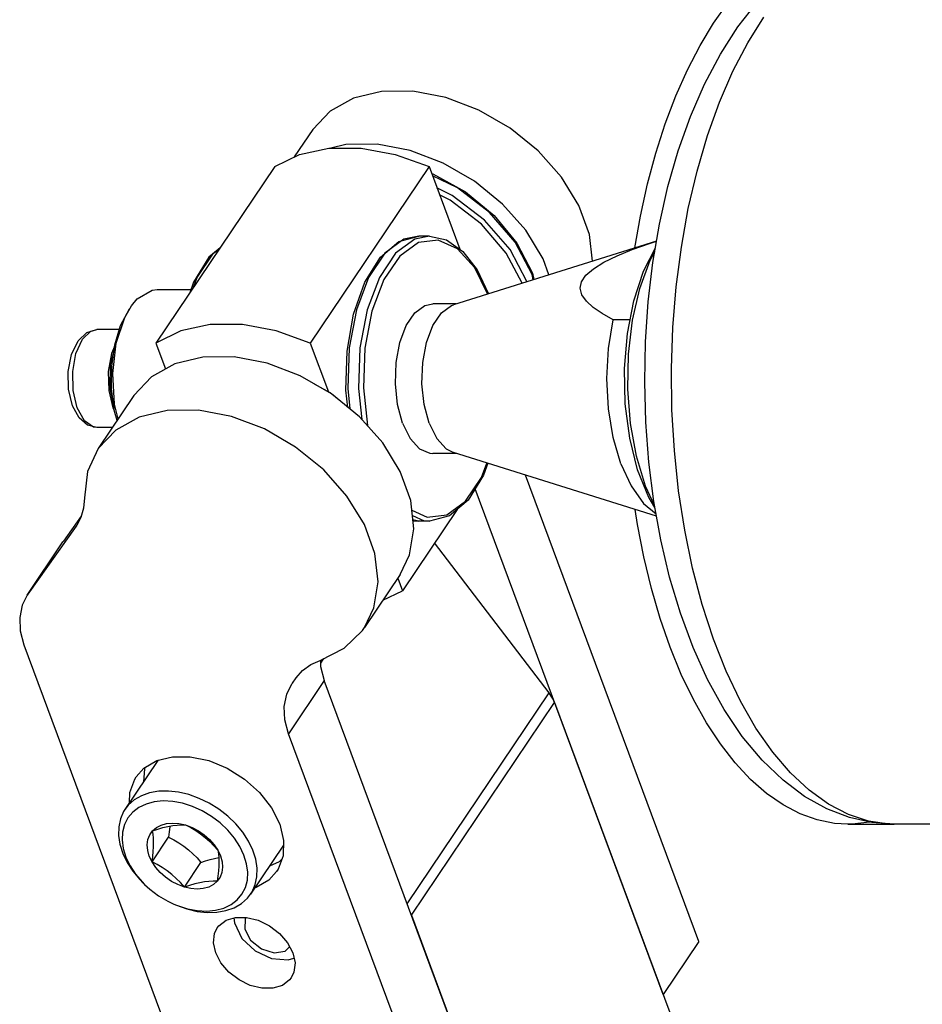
# Model space of a CAD drawing. Header units: millimetres. Extents: x 0 to 7560, y 0 to 5346.
# Tile 150 of 242: x 4068 to 4118, y 2926 to 2981. Entities that reach past the tile are written whole.
import ezdxf

# ---------------------------------------------------------------- set-up
doc = ezdxf.new("R2010")
doc.units = ezdxf.units.MM
for name, color, linetype in [('DUMMY_BOLT_M3_8_SWPW_PBL102', 7, 'Continuous'), ('DUMMY_BOLT_M5_10_PBL103', 7, 'Continuous'), ('M2002301_PBL208', 7, 'Continuous'), ('M2002401_PBL104', 7, 'Continuous'), ('M2002501_PBL99', 7, 'Continuous'), ('M2200703_PBL114', 7, 'Continuous'), ('M2200805_PBL111', 7, 'Continuous'), ('M2200805_PBL26', 7, 'Continuous'), ('M2302201_PBL101', 7, 'Continuous'), ('M2302401_PBL105', 7, 'Continuous'), ('M2302801_PBL107', 7, 'Continuous'), ('MISUMI_MS5-8_PBL132', 7, 'Continuous'), ('NSK_F687ZZ1_PBL100', 7, 'Continuous'), ('NSK_F687ZZ1_PBL106', 7, 'Continuous'), ('NSK_F687ZZ1_PBL239', 7, 'Continuous'), ('NSK_F687ZZ1_PBL278', 7, 'Continuous')]:
    doc.layers.add(name, color=color, linetype=linetype)

# ---------------------------------------------------------------- blocks, each defined once
blk = doc.blocks.new('A$C86968656')
at = {"layer": 'DUMMY_BOLT_M3_8_SWPW_PBL102', "color": 7}
for p, q in [((-421.786, 957.828), (-421.293, 958.297)), ((-421.293, 958.297), (-420.726, 958.455)), ((-419.472, 958.455), (-420.726, 958.455)), ((-422.154, 957.056), (-421.786, 957.828)), ((-422.335, 956.11), (-422.154, 957.056)), ((-419.914, 957.116), (-420.094, 956.106)), ((-419.771, 957.282), (-419.987, 956.459)), ((-419.74, 957.501), (-419.914, 957.116)), ((-419.987, 956.459), (-420.009, 955.146)), ((-422.316, 955.119), (-422.335, 956.11)), ((-420.094, 956.106), (-420.068, 955.034)), ((-422.097, 954.188), (-422.316, 955.119)), ((-420.068, 955.034), (-419.838, 954.064)), ((-420.009, 955.146), (-419.766, 954.043)), ((-421.728, 953.504), (-422.097, 954.188)), ((-419.838, 954.064), (-419.739, 953.885)), ((-421.255, 953.092), (-421.728, 953.504)), ((-420.726, 952.955), (-421.255, 953.092)), ((-419.868, 952.955), (-420.726, 952.955))]:
    blk.add_line(p, q, dxfattribs=at)
at = {"layer": 'DUMMY_BOLT_M3_8_SWPW_PBL102', "color": 2}
for p, q in [((-421.546, 957.912), (-421.062, 958.372)), ((-421.062, 958.372), (-420.726, 958.455)), ((-421.906, 957.116), (-421.546, 957.912)), ((-422.086, 956.105), (-421.906, 957.116)), ((-422.059, 955.034), (-422.086, 956.105)), ((-421.829, 954.064), (-422.059, 955.034)), ((-421.432, 953.345), (-421.829, 954.064)), ((-420.926, 952.984), (-421.432, 953.345)), ((-420.726, 952.955), (-420.926, 952.984))]:
    blk.add_line(p, q, dxfattribs=at)
at = {"layer": 'DUMMY_BOLT_M5_10_PBL103', "color": 7}
for p, q in [((-417.31, 934.27), (-419.156, 931.526)), ((-417.31, 934.27), (-417.297, 934.288)), ((-418.233, 932.294), (-418.635, 932.061)), ((-417.772, 932.458), (-418.233, 932.294)), ((-417.264, 932.547), (-417.772, 932.458)), ((-416.719, 932.561), (-417.264, 932.547)), ((-416.15, 932.498), (-416.719, 932.561)), ((-415.569, 932.361), (-416.15, 932.498)), ((-414.989, 932.152), (-415.569, 932.361)), ((-414.424, 931.876), (-414.989, 932.152)), ((-418.97, 931.763), (-419.156, 931.526)), ((-418.635, 932.061), (-418.97, 931.763)), ((-418.378, 931.638), (-418.719, 931.377)), ((-417.972, 931.833), (-418.378, 931.638)), ((-417.513, 931.956), (-417.972, 931.833)), ((-417.011, 932.004), (-417.513, 931.956)), ((-416.478, 931.977), (-417.011, 932.004)), ((-415.927, 931.873), (-416.478, 931.977)), ((-415.371, 931.696), (-415.927, 931.873)), ((-414.825, 931.45), (-415.371, 931.696)), ((-413.886, 931.54), (-414.424, 931.876)), ((-419.231, 931.406), (-419.411, 930.999)), ((-419.156, 931.526), (-419.231, 931.406)), ((-418.99, 931.056), (-419.182, 930.682)), ((-418.719, 931.377), (-418.99, 931.056)), ((-414.303, 931.14), (-414.825, 931.45)), ((-413.823, 930.778), (-414.303, 931.14)), ((-413.387, 931.15), (-413.886, 931.54)), ((-412.938, 930.715), (-413.387, 931.15)), ((-419.507, 930.551), (-419.516, 930.072)), ((-419.411, 930.999), (-419.507, 930.551)), ((-419.182, 930.682), (-419.291, 930.263)), ((-417.605, 930.333), (-417.389, 930.519)), ((-417.389, 930.519), (-417.124, 930.656)), ((-417.313, 930.428), (-417.025, 930.51)), ((-417.124, 930.656), (-416.819, 930.74)), ((-417.025, 930.51), (-416.744, 930.576)), ((-416.819, 930.74), (-416.482, 930.769)), ((-416.744, 930.576), (-416.476, 930.623)), ((-416.64, 930.554), (-416.669, 930.27)), ((-416.637, 930.595), (-416.64, 930.554)), ((-416.482, 930.769), (-416.125, 930.741)), ((-416.476, 930.623), (-416.224, 930.651)), ((-416.224, 930.651), (-415.984, 930.662)), ((-416.125, 930.741), (-415.757, 930.658)), ((-415.984, 930.662), (-415.757, 930.658)), ((-415.757, 930.658), (-415.468, 930.508)), ((-415.757, 930.658), (-415.39, 930.522)), ((-415.468, 930.508), (-415.186, 930.342)), ((-415.39, 930.522), (-415.036, 930.337)), ((-413.389, 930.37), (-413.823, 930.778)), ((-412.549, 930.246), (-412.938, 930.715)), ((-419.516, 930.072), (-419.438, 929.572)), ((-419.291, 930.263), (-419.314, 929.816)), ((-417.867, 929.839), (-417.766, 930.104)), ((-417.766, 930.104), (-417.605, 930.333)), ((-417.638, 928.59), (-416.707, 929.975)), ((-417.605, 930.333), (-417.313, 930.428)), ((-417.577, 930.137), (-417.605, 930.333)), ((-417.557, 929.925), (-417.577, 930.137)), ((-417.549, 929.692), (-417.557, 929.925)), ((-416.669, 930.27), (-416.707, 929.975)), ((-416.707, 929.975), (-416.418, 929.826)), ((-415.186, 930.342), (-414.912, 930.156)), ((-415.036, 930.337), (-414.704, 930.109)), ((-414.912, 930.156), (-414.648, 929.951)), ((-414.704, 930.109), (-414.405, 929.845)), ((-414.648, 929.951), (-414.398, 929.727)), ((-413.015, 929.925), (-413.389, 930.37)), ((-412.709, 929.457), (-413.015, 929.925)), ((-412.228, 929.752), (-412.549, 930.246)), ((-419.438, 929.572), (-419.275, 929.063)), ((-419.314, 929.816), (-419.251, 929.343)), ((-417.905, 929.546), (-417.867, 929.839)), ((-417.879, 929.234), (-417.905, 929.546)), ((-417.572, 929.169), (-417.554, 929.439)), ((-417.554, 929.439), (-417.549, 929.692)), ((-416.418, 929.826), (-416.136, 929.659)), ((-416.136, 929.659), (-415.861, 929.473)), ((-415.861, 929.473), (-415.597, 929.267)), ((-414.405, 929.845), (-414.149, 929.552)), ((-414.398, 929.727), (-414.164, 929.489)), ((-414.164, 929.489), (-413.942, 929.24)), ((-414.149, 929.552), (-413.942, 929.24)), ((-412.478, 928.972), (-412.709, 929.457)), ((-411.984, 929.245), (-412.228, 929.752)), ((-410.257, 929.527), (-412.103, 926.782)), ((-419.275, 929.063), (-419.031, 928.556)), ((-419.251, 929.343), (-419.102, 928.858)), ((-419.102, 928.858), (-418.871, 928.373)), ((-417.789, 928.912), (-417.879, 929.234)), ((-417.638, 928.59), (-417.789, 928.912)), ((-417.638, 928.59), (-417.6, 928.885)), ((-417.6, 928.885), (-417.572, 929.169)), ((-415.597, 929.267), (-415.348, 929.044)), ((-415.348, 929.044), (-415.114, 928.807)), ((-415.114, 928.807), (-414.892, 928.558)), ((-414.129, 928.78), (-413.896, 928.827)), ((-413.942, 929.24), (-413.913, 929.045)), ((-413.942, 929.24), (-413.791, 928.919)), ((-413.913, 929.045), (-413.894, 928.832)), ((-413.896, 928.827), (-413.894, 928.827)), ((-413.894, 928.832), (-413.886, 928.6)), ((-413.791, 928.919), (-413.701, 928.597)), ((-412.329, 928.487), (-412.478, 928.972)), ((-411.821, 928.736), (-411.984, 929.245)), ((-419.031, 928.556), (-418.711, 928.062)), ((-418.871, 928.373), (-418.565, 927.905)), ((-417.349, 928.441), (-417.638, 928.59)), ((-417.431, 928.278), (-417.638, 928.59)), ((-417.175, 927.986), (-417.431, 928.278)), ((-417.067, 928.274), (-417.349, 928.441)), ((-416.792, 928.088), (-417.067, 928.274)), ((-415.823, 927.173), (-414.892, 928.558)), ((-414.892, 928.558), (-414.629, 928.644)), ((-414.629, 928.644), (-414.374, 928.718)), ((-414.374, 928.718), (-414.129, 928.78)), ((-413.891, 928.347), (-413.908, 928.076)), ((-413.886, 928.6), (-413.891, 928.347)), ((-413.675, 928.284), (-413.713, 927.991)), ((-413.701, 928.597), (-413.675, 928.284)), ((-412.266, 928.015), (-412.329, 928.487)), ((-411.743, 928.236), (-411.821, 928.736)), ((-418.711, 928.062), (-418.321, 927.593)), ((-418.565, 927.905), (-418.191, 927.461)), ((-416.876, 927.722), (-417.175, 927.986)), ((-416.544, 927.493), (-416.876, 927.722)), ((-416.528, 927.882), (-416.792, 928.088)), ((-416.279, 927.659), (-416.528, 927.882)), ((-413.937, 927.792), (-413.975, 927.498)), ((-413.814, 927.726), (-413.975, 927.498)), ((-413.908, 928.076), (-413.937, 927.792)), ((-413.713, 927.991), (-413.814, 927.726)), ((-412.289, 927.567), (-412.266, 928.015)), ((-411.848, 927.309), (-411.753, 927.757)), ((-411.753, 927.757), (-411.743, 928.236)), ((-418.321, 927.593), (-418.127, 927.393)), ((-418.191, 927.461), (-418.052, 927.32)), ((-418.052, 927.32), (-417.757, 927.052)), ((-416.19, 927.309), (-416.544, 927.493)), ((-416.045, 927.422), (-416.279, 927.659)), ((-415.823, 927.173), (-416.19, 927.309)), ((-415.823, 927.173), (-416.045, 927.422)), ((-415.531, 927.268), (-415.823, 927.173)), ((-415.455, 927.09), (-415.823, 927.173)), ((-415.243, 927.35), (-415.531, 927.268)), ((-414.962, 927.416), (-415.243, 927.35)), ((-414.694, 927.463), (-414.962, 927.416)), ((-414.456, 927.175), (-414.761, 927.091)), ((-414.441, 927.491), (-414.694, 927.463)), ((-414.191, 927.312), (-414.456, 927.175)), ((-414.201, 927.502), (-414.441, 927.491)), ((-413.975, 927.498), (-414.201, 927.502)), ((-413.975, 927.498), (-414.191, 927.312)), ((-412.59, 926.774), (-412.398, 927.149)), ((-412.398, 927.149), (-412.289, 927.567)), ((-412.028, 926.902), (-411.848, 927.309)), ((-417.757, 927.052), (-417.277, 926.691)), ((-417.277, 926.691), (-416.755, 926.381)), ((-415.098, 927.062), (-415.455, 927.09)), ((-414.761, 927.091), (-415.098, 927.062)), ((-412.861, 926.453), (-412.59, 926.774)), ((-412.289, 926.545), (-412.103, 926.782)), ((-412.103, 926.782), (-412.028, 926.902)), ((-416.755, 926.381), (-416.414, 926.218)), ((-416.414, 926.218), (-416.209, 926.134)), ((-416.319, 926.177), (-415.69, 925.947)), ((-416.209, 926.134), (-415.653, 925.957)), ((-413.608, 925.998), (-413.202, 926.192)), ((-413.202, 926.192), (-412.861, 926.453)), ((-413.026, 926.013), (-412.624, 926.247)), ((-412.624, 926.247), (-412.289, 926.545)), ((-415.69, 925.947), (-415.109, 925.81)), ((-415.653, 925.957), (-415.102, 925.854)), ((-415.109, 925.81), (-414.54, 925.747)), ((-415.102, 925.854), (-414.569, 925.826)), ((-414.569, 925.826), (-414.067, 925.875)), ((-414.54, 925.747), (-413.995, 925.761)), ((-414.067, 925.875), (-413.608, 925.998)), ((-413.995, 925.761), (-413.487, 925.85)), ((-413.487, 925.85), (-413.026, 926.013))]:
    blk.add_line(p, q, dxfattribs=at)
at = {"layer": 'M2002301_PBL208', "color": 7}
for p, q in [((-389.331, 963.423), (-400.727, 959.854)), ((-390.692, 962.949), (-389.727, 963.292)), ((-389.727, 963.292), (-389.331, 963.42)), ((-392.279, 962.243), (-391.545, 962.601)), ((-391.545, 962.601), (-390.692, 962.949)), ((-392.872, 961.875), (-392.279, 962.243)), ((-393.539, 961.146), (-393.294, 961.508)), ((-393.294, 961.508), (-392.872, 961.875)), ((-393.615, 960.778), (-393.539, 961.146)), ((-393.519, 960.408), (-393.615, 960.778)), ((-393.268, 960.048), (-393.519, 960.408)), ((-402.89, 959.398), (-402.33, 959.812)), ((-402.33, 959.812), (-401.891, 959.905)), ((-400.565, 959.905), (-401.89, 959.905)), ((-401.402, 959.398), (-400.842, 959.812)), ((-400.842, 959.812), (-400.727, 959.854)), ((-392.882, 959.698), (-393.268, 960.048)), ((-403.37, 958.685), (-402.89, 959.398)), ((-401.882, 958.685), (-401.402, 959.398)), ((-392.378, 959.354), (-392.882, 959.698)), ((-391.762, 959.012), (-392.378, 959.354)), ((-403.73, 957.73), (-403.37, 958.685)), ((-402.242, 957.73), (-401.882, 958.685)), ((-392.03, 957.396), (-391.762, 959.012)), ((-390.814, 959.012), (-391.762, 959.012)), ((-403.94, 956.611), (-403.73, 957.73)), ((-402.452, 956.611), (-402.242, 957.73)), ((-392.12, 955.705), (-392.03, 957.396)), ((-403.985, 955.419), (-403.94, 956.611)), ((-402.497, 955.419), (-402.452, 956.611)), ((-403.86, 954.25), (-403.985, 955.419)), ((-402.372, 954.25), (-402.497, 955.419)), ((-392.03, 954.013), (-392.12, 955.705)), ((-403.575, 953.199), (-403.86, 954.25)), ((-402.087, 953.199), (-402.372, 954.25)), ((-391.762, 952.398), (-392.03, 954.013)), ((-403.575, 953.199), (-403.154, 952.351)), ((-402.087, 953.199), (-401.666, 952.351)), ((-403.154, 952.351), (-402.63, 951.775)), ((-401.666, 952.351), (-401.142, 951.775)), ((-391.33, 950.932), (-391.762, 952.398)), ((-402.63, 951.775), (-402.047, 951.517)), ((-402.047, 951.517), (-401.889, 951.505)), ((-400.565, 951.505), (-401.89, 951.505)), ((-401.142, 951.775), (-400.727, 951.556)), ((-389.331, 947.987), (-400.727, 951.556)), ((-391.33, 950.932), (-390.753, 949.682)), ((-390.753, 949.682), (-390.056, 948.705)), ((-390.056, 948.705), (-389.354, 948.113))]:
    blk.add_line(p, q, dxfattribs=at)
at = {"layer": 'M2002401_PBL104', "color": 7}
for p, q in [((-409.355, 968.29), (-407.714, 968.638)), ((-407.714, 968.638), (-405.904, 968.638)), ((-405.904, 968.638), (-404.004, 968.29)), ((-410.756, 967.607), (-409.355, 968.29)), ((-404.004, 968.29), (-402.096, 967.607)), ((-410.756, 967.607), (-417.417, 957.703)), ((-402.096, 967.607), (-408.757, 957.703)), ((-402.096, 967.607), (-400.371, 962.967)), ((-414.375, 958.734), (-416.016, 958.385)), ((-412.565, 958.734), (-414.375, 958.734)), ((-410.665, 958.385), (-412.565, 958.734)), ((-416.016, 958.385), (-417.417, 957.703)), ((-408.757, 957.703), (-410.665, 958.385)), ((-417.417, 957.703), (-416.875, 956.246)), ((-408.757, 957.703), (-407.738, 954.962)), ((-400.525, 948.359), (-403.589, 943.803)), ((-403.853, 944.513), (-403.589, 943.803)), ((-404.693, 943.265), (-403.589, 943.803))]:
    blk.add_line(p, q, dxfattribs=at)
at = {"layer": 'M2002501_PBL99', "color": 7}
for p, q in [((-418.469, 960.175), (-417.637, 960.672)), ((-417.637, 960.672), (-417.349, 960.705)), ((-417.349, 960.705), (-415.457, 960.705)), ((-419.166, 959.138), (-418.792, 959.787)), ((-418.792, 959.787), (-418.469, 960.175)), ((-419.403, 958.685), (-418.907, 959.624)), ((-419.725, 957.609), (-419.403, 958.685)), ((-419.644, 957.688), (-419.166, 959.138)), ((-419.896, 956.403), (-419.725, 957.609)), ((-419.844, 955.998), (-419.644, 957.688)), ((-419.906, 955.151), (-419.896, 956.403)), ((-419.744, 954.273), (-419.844, 955.998)), ((-419.753, 953.936), (-419.906, 955.151)), ((-419.537, 953.448), (-419.744, 954.273)), ((-419.593, 953.364), (-419.753, 953.936))]:
    blk.add_line(p, q, dxfattribs=at)
at = {"layer": 'M2200703_PBL114', "color": 7}
for p, q in [((-390.058, 961.737), (-389.396, 963.042)), ((-389.69, 962.352), (-389.432, 962.83)), ((-390.267, 960.767), (-389.69, 962.352)), ((-390.605, 960.079), (-390.058, 961.737)), ((-390.678, 958.987), (-390.267, 960.767)), ((-390.967, 958.23), (-390.605, 960.079)), ((-390.908, 957.081), (-390.678, 958.987)), ((-391.13, 956.27), (-390.967, 958.23)), ((-390.947, 955.122), (-390.908, 957.081)), ((-391.085, 954.286), (-391.13, 956.27)), ((-390.794, 953.186), (-390.947, 955.122)), ((-390.835, 952.364), (-391.085, 954.286)), ((-390.455, 951.346), (-390.794, 953.186)), ((-390.39, 950.588), (-390.835, 952.364)), ((-389.944, 949.674), (-390.455, 951.346)), ((-389.771, 949.036), (-390.39, 950.588)), ((-389.437, 948.578), (-389.944, 949.674)), ((-389.409, 948.422), (-389.771, 949.036))]:
    blk.add_line(p, q, dxfattribs=at)
at = {"layer": 'M2200805_PBL111', "color": 7}
for p, q in [((-384.763, 975.446), (-383.694, 976.802)), ((-385.747, 973.918), (-384.763, 975.446)), ((-386.638, 972.234), (-385.747, 973.918)), ((-387.426, 970.423), (-386.638, 972.234)), ((-388.112, 968.497), (-387.426, 970.423)), ((-388.692, 966.481), (-388.112, 968.497)), ((-389.167, 964.382), (-388.692, 966.481)), ((-389.535, 962.223), (-389.167, 964.382)), ((-389.797, 960.014), (-389.535, 962.223)), ((-389.95, 957.774), (-389.797, 960.014)), ((-389.995, 955.518), (-389.95, 957.774)), ((-389.932, 953.262), (-389.995, 955.518)), ((-389.76, 951.023), (-389.932, 953.262)), ((-389.48, 948.814), (-389.76, 951.023)), ((-389.092, 946.656), (-389.48, 948.814)), ((-388.595, 944.56), (-389.092, 946.656)), ((-387.992, 942.544), (-388.595, 944.56)), ((-387.28, 940.624), (-387.992, 942.544)), ((-386.462, 938.817), (-387.28, 940.624)), ((-385.54, 937.144), (-386.462, 938.817)), ((-384.517, 935.626), (-385.54, 937.144)), ((-383.411, 934.296), (-384.517, 935.626)), ((-382.233, 933.165), (-383.411, 934.296)), ((-381.024, 932.263), (-382.233, 933.165)), ((-379.774, 931.567), (-381.024, 932.263)), ((-378.511, 931.081), (-379.774, 931.567)), ((-377.246, 930.797), (-378.511, 931.081)), ((-375.996, 930.705), (-377.246, 930.797)), ((-352.613, 930.705), (-375.996, 930.705))]:
    blk.add_line(p, q, dxfattribs=at)
at = {"layer": 'M2200805_PBL111', "color": 2}
for p, q in [((-384.207, 974.555), (-383.302, 975.99)), ((-385.041, 972.96), (-384.207, 974.555)), ((-385.799, 971.217), (-385.041, 972.96)), ((-386.472, 969.342), (-385.799, 971.217)), ((-387.057, 967.35), (-386.472, 969.342)), ((-387.547, 965.26), (-387.057, 967.35)), ((-387.938, 963.087), (-387.547, 965.26)), ((-388.228, 960.852), (-387.938, 963.087)), ((-388.413, 958.573), (-388.228, 960.852)), ((-388.493, 956.269), (-388.413, 958.573)), ((-388.465, 953.96), (-388.493, 956.269)), ((-388.332, 951.667), (-388.465, 953.96)), ((-388.093, 949.408), (-388.332, 951.667)), ((-387.751, 947.202), (-388.093, 949.408)), ((-387.308, 945.069), (-387.751, 947.202)), ((-386.769, 943.027), (-387.308, 945.069)), ((-386.138, 941.093), (-386.769, 943.027)), ((-385.421, 939.284), (-386.138, 941.093)), ((-384.623, 937.614), (-385.421, 939.284)), ((-383.752, 936.099), (-384.623, 937.614)), ((-382.814, 934.752), (-383.752, 936.099)), ((-381.818, 933.583), (-382.814, 934.752)), ((-380.773, 932.603), (-381.818, 933.583)), ((-379.687, 931.82), (-380.773, 932.603)), ((-378.569, 931.241), (-379.687, 931.82)), ((-377.43, 930.87), (-378.569, 931.241)), ((-376.278, 930.711), (-377.43, 930.87)), ((-375.996, 930.705), (-376.278, 930.711))]:
    blk.add_line(p, q, dxfattribs=at)
at = {"layer": 'M2200805_PBL26', "color": 7}
for p, q in [((-386.132, 975.647), (-385.327, 976.769)), ((-386.891, 974.403), (-386.132, 975.647)), ((-387.599, 973.043), (-386.891, 974.403)), ((-388.252, 971.577), (-387.599, 973.043)), ((-388.845, 970.012), (-388.252, 971.577)), ((-389.374, 968.36), (-388.845, 970.012)), ((-389.837, 966.629), (-389.374, 968.36)), ((-390.231, 964.831), (-389.837, 966.629)), ((-390.542, 963.044), (-390.231, 964.831)), ((-390.406, 947.529), (-390.533, 948.363)), ((-390.049, 945.7), (-390.406, 947.529)), ((-389.621, 943.934), (-390.049, 945.7)), ((-389.126, 942.239), (-389.621, 943.934)), ((-388.565, 940.628), (-389.126, 942.239)), ((-387.943, 939.11), (-388.565, 940.628)), ((-387.263, 937.694), (-387.943, 939.11)), ((-386.53, 936.389), (-387.263, 937.694)), ((-385.747, 935.204), (-386.53, 936.389)), ((-384.921, 934.144), (-385.747, 935.204)), ((-384.056, 933.218), (-384.921, 934.144)), ((-383.157, 932.43), (-384.056, 933.218)), ((-382.23, 931.786), (-383.157, 932.43)), ((-381.28, 931.289), (-382.23, 931.786)), ((-380.314, 930.943), (-381.28, 931.289)), ((-379.337, 930.749), (-380.314, 930.943)), ((-378.594, 930.705), (-379.337, 930.749)), ((-378.356, 930.71), (-378.594, 930.705)), ((-378.594, 930.705), (-375.996, 930.705)), ((-377.376, 930.824), (-378.356, 930.71)), ((-377.371, 930.825), (-377.376, 930.824))]:
    blk.add_line(p, q, dxfattribs=at)
at = {"layer": 'M2302201_PBL101', "color": 7}
for p, q in [((-416.362, 956.53), (-417.671, 955.805)), ((-414.789, 956.909), (-416.362, 956.53)), ((-413.032, 956.921), (-414.789, 956.909)), ((-411.18, 956.566), (-413.032, 956.921)), ((-409.329, 955.862), (-411.18, 956.566)), ((-417.671, 955.805), (-418.654, 954.761)), ((-407.572, 954.846), (-409.329, 955.862)), ((-406.001, 953.568), (-407.572, 954.846)), ((-418.653, 954.761), (-420.66, 951.778)), ((-416.795, 953.925), (-418.368, 953.547)), ((-415.038, 953.937), (-416.795, 953.925)), ((-413.186, 953.583), (-415.038, 953.937)), ((-418.368, 953.547), (-419.677, 952.822)), ((-411.335, 952.879), (-413.186, 953.583)), ((-404.694, 952.095), (-406.001, 953.568)), ((-419.677, 952.822), (-420.66, 951.778)), ((-409.579, 951.862), (-411.335, 952.879)), ((-403.718, 950.502), (-404.694, 952.095)), ((-420.66, 951.778), (-421.25, 950.494)), ((-408.007, 950.585), (-409.579, 951.862)), ((-421.25, 950.494), (-421.434, 949.015)), ((-406.7, 949.112), (-408.007, 950.585)), ((-403.125, 948.869), (-403.718, 950.502)), ((-421.434, 949.015), (-421.48, 948.439)), ((-405.725, 947.518), (-406.7, 949.112)), ((-402.943, 947.281), (-403.125, 948.869)), ((-421.48, 948.439), (-421.636, 947.908)), ((-421.615, 947.98), (-422.601, 946.586)), ((-421.636, 947.908), (-421.865, 947.48)), ((-421.897, 947.434), (-424.608, 943.602)), ((-421.865, 947.48), (-421.897, 947.434)), ((-405.131, 945.886), (-405.725, 947.518)), ((-403.182, 945.819), (-402.943, 947.281)), ((-424.64, 943.555), (-422.634, 946.539)), ((-422.633, 946.539), (-422.601, 946.586)), ((-404.949, 944.298), (-405.131, 945.886)), ((-403.716, 944.717), (-403.182, 945.819)), ((-403.717, 944.716), (-405.723, 941.733)), ((-405.188, 942.835), (-404.949, 944.298)), ((-424.64, 943.556), (-424.92, 942.994)), ((-424.608, 943.602), (-424.64, 943.556)), ((-424.92, 942.994), (-425.062, 942.301)), ((-405.723, 941.734), (-405.188, 942.835)), ((-425.062, 942.301), (-425.029, 941.548)), ((-425.029, 941.548), (-424.821, 940.765)), ((-406.86, 940.576), (-405.836, 941.573)), ((-405.836, 941.573), (-405.723, 941.734)), ((-424.821, 940.765), (-411.983, 906.229)), ((-408.203, 939.895), (-406.86, 940.576)), ((-408.734, 939.655), (-408.203, 939.895)), ((-408.194, 939.896), (-408.179, 939.545)), ((-409.548, 938.922), (-409.186, 939.327)), ((-409.186, 939.327), (-408.734, 939.655)), ((-408.179, 939.545), (-407.971, 938.762)), ((-409.764, 938.616), (-409.548, 938.922)), ((-396.986, 909.212), (-407.971, 938.762)), ((-410.076, 938.008), (-409.796, 938.57)), ((-409.796, 938.57), (-409.764, 938.616)), ((-410.218, 937.314), (-410.076, 938.008)), ((-410.185, 936.562), (-410.218, 937.314)), ((-409.977, 935.779), (-410.185, 936.562)), ((-398.992, 906.229), (-409.977, 935.779)), ((-417.37, 934.269), (-416.489, 934.489)), ((-416.489, 934.489), (-415.497, 934.489)), ((-415.497, 934.489), (-414.453, 934.269)), ((-418.527, 933.357), (-418.089, 933.842)), ((-418.055, 933.804), (-418.109, 933.083)), ((-418.089, 933.842), (-417.37, 934.269)), ((-418.02, 933.884), (-418.055, 933.804)), ((-414.453, 934.269), (-413.416, 933.842)), ((-413.416, 933.842), (-412.447, 933.233)), ((-418.887, 932.477), (-418.605, 933.233)), ((-418.605, 933.233), (-418.527, 933.357)), ((-412.447, 933.233), (-411.602, 932.477)), ((-418.909, 931.893), (-418.887, 932.477)), ((-411.602, 932.477), (-410.931, 931.617)), ((-410.931, 931.617), (-410.473, 930.705)), ((-410.473, 930.705), (-410.253, 929.793)), ((-410.253, 929.793), (-410.285, 928.934)), ((-410.285, 928.934), (-410.568, 928.177)), ((-410.5, 928.597), (-411.047, 928.352)), ((-410.359, 928.737), (-410.5, 928.597)), ((-410.645, 928.054), (-411.083, 927.568)), ((-410.568, 928.177), (-410.645, 928.054)), ((-411.083, 927.568), (-411.803, 927.141)), ((-411.803, 927.141), (-411.873, 927.123)), ((-413.976, 924.877), (-413.883, 924.999)), ((-413.883, 924.999), (-413.479, 925.308)), ((-413.479, 925.308), (-412.948, 925.469)), ((-412.948, 925.469), (-412.331, 925.469)), ((-412.331, 925.469), (-411.68, 925.308)), ((-411.68, 925.308), (-411.047, 924.999)), ((-411.047, 924.999), (-410.483, 924.567)), ((-414.189, 924.048), (-414.126, 924.567)), ((-414.126, 924.567), (-413.976, 924.877)), ((-410.483, 924.567), (-410.034, 924.048)), ((-414.066, 923.483), (-414.189, 924.048)), ((-410.034, 924.048), (-409.736, 923.483)), ((-413.769, 922.917), (-414.066, 923.483)), ((-409.736, 923.483), (-409.614, 922.917)), ((-413.32, 922.398), (-413.769, 922.917)), ((-409.614, 922.917), (-409.677, 922.398)), ((-412.756, 921.966), (-413.32, 922.398)), ((-409.677, 922.398), (-409.827, 922.088)), ((-412.122, 921.658), (-412.756, 921.966)), ((-411.471, 921.497), (-412.122, 921.658)), ((-410.324, 921.658), (-410.855, 921.497)), ((-409.92, 921.966), (-410.324, 921.658)), ((-409.827, 922.088), (-409.92, 921.966)), ((-410.855, 921.497), (-411.471, 921.497))]:
    blk.add_line(p, q, dxfattribs=at)
at = {"layer": 'M2302201_PBL101', "color": 2}
for p, q in [((-422.633, 946.538), (-422.601, 946.586)), ((-407.971, 938.762), (-409.977, 935.779))]:
    blk.add_line(p, q, dxfattribs=at)
at = {"layer": 'M2302401_PBL105', "color": 7}
for p, q in [((-406.331, 971.446), (-407.639, 970.721)), ((-404.758, 971.825), (-406.331, 971.446)), ((-403, 971.837), (-404.758, 971.825)), ((-401.149, 971.482), (-403, 971.837)), ((-399.298, 970.778), (-401.149, 971.482)), ((-407.639, 970.721), (-408.622, 969.677)), ((-397.541, 969.762), (-399.298, 970.778)), ((-395.969, 968.484), (-397.541, 969.762)), ((-408.622, 969.677), (-409.653, 968.145)), ((-406.764, 968.841), (-407.609, 968.638)), ((-405.007, 968.854), (-406.764, 968.841)), ((-403.155, 968.499), (-405.007, 968.854)), ((-401.304, 967.795), (-403.155, 968.499)), ((-394.662, 967.011), (-395.969, 968.484)), ((-399.547, 966.779), (-401.304, 967.795)), ((-393.687, 965.418), (-394.662, 967.011)), ((-397.976, 965.501), (-399.547, 966.779)), ((-396.669, 964.028), (-397.976, 965.501)), ((-393.093, 963.785), (-393.687, 965.418)), ((-395.693, 962.435), (-396.669, 964.028)), ((-392.923, 962.298), (-393.093, 963.785)), ((-395.365, 961.533), (-395.693, 962.435)), ((-386.955, 924.128), (-396.679, 950.288)), ((-388.961, 921.145), (-399.51, 949.523)), ((-386.955, 924.128), (-388.961, 921.145))]:
    blk.add_line(p, q, dxfattribs=at)
at = {"layer": 'M2302801_PBL107', "color": 7}
for p, q in [((-395.358, 938.073), (-401.787, 946.482)), ((-395.234, 937.894), (-395.358, 938.073)), ((-395.131, 937.71), (-395.234, 937.894)), ((-395.05, 937.524), (-395.131, 937.71)), ((-395.05, 937.524), (-381.055, 899.879)), ((-403.075, 925.591), (-389.08, 887.946))]:
    blk.add_line(p, q, dxfattribs=at)
at = {"layer": 'M2302801_PBL107', "color": 2}
for p, q in [((-408.009, 939.993), (-408.187, 939.729)), ((-403.316, 926.24), (-395.358, 938.073)), ((-403.075, 925.591), (-395.05, 937.524))]:
    blk.add_line(p, q, dxfattribs=at)
at = {"layer": 'MISUMI_MS5-8_PBL132', "color": 7}
for p, q in [((-413.04, 925.441), (-413.008, 925.16)), ((-413.008, 925.16), (-412.59, 924.294)), ((-412.59, 924.294), (-411.852, 923.588)), ((-411.852, 923.588), (-410.94, 923.164)), ((-410.94, 923.164), (-409.999, 923.082)), ((-409.999, 923.082), (-409.672, 923.188))]:
    blk.add_line(p, q, dxfattribs=at)
at = {"layer": 'MISUMI_MS5-8_PBL132', "color": 2}
for p, q in [((-412.412, 925.385), (-412.439, 924.808)), ((-412.332, 925.469), (-412.412, 925.385)), ((-412.439, 924.808), (-412.108, 924.191)), ((-412.108, 924.191), (-411.504, 923.704)), ((-411.504, 923.704), (-410.792, 923.479)), ((-410.792, 923.479), (-410.163, 923.576)), ((-410.163, 923.576), (-409.919, 923.829))]:
    blk.add_line(p, q, dxfattribs=at)
at = {"layer": 'NSK_F687ZZ1_PBL100', "color": 7}
for p, q in [((-414.441, 962.523), (-415.313, 961.116)), ((-413.821, 963.05), (-414.441, 962.523)), ((-415.313, 961.116), (-415.522, 960.521))]:
    blk.add_line(p, q, dxfattribs=at)
at = {"layer": 'NSK_F687ZZ1_PBL100', "color": 2}
for p, q in [((-415.101, 961.38), (-414.188, 962.739)), ((-414.188, 962.739), (-413.874, 962.971)), ((-415.303, 960.846), (-415.101, 961.38))]:
    blk.add_line(p, q, dxfattribs=at)
at = {"layer": 'NSK_F687ZZ1_PBL106', "color": 7}
for p, q in [((-403.785, 963.409), (-402.669, 963.705)), ((-402.063, 963.705), (-402.669, 963.705)), ((-402.063, 963.705), (-401.113, 963.492)), ((-404.826, 962.526), (-403.785, 963.409)), ((-401.113, 963.492), (-400.203, 962.848)), ((-405.697, 961.121), (-404.826, 962.526)), ((-400.203, 962.848), (-399.397, 961.804)), ((-399.397, 961.804), (-398.765, 960.469)), ((-406.334, 959.314), (-405.697, 961.121)), ((-406.694, 957.24), (-406.334, 959.314)), ((-406.756, 955.054), (-406.694, 957.24)), ((-406.648, 954.094), (-406.756, 955.054)), ((-398.802, 950.953), (-399.035, 950.289)), ((-399.035, 950.289), (-399.907, 948.884)), ((-399.907, 948.884), (-400.948, 948.001)), ((-402.669, 947.705), (-403, 947.779)), ((-402.063, 947.705), (-402.669, 947.705)), ((-400.948, 948.001), (-402.063, 947.705))]:
    blk.add_line(p, q, dxfattribs=at)
at = {"layer": 'NSK_F687ZZ1_PBL106', "color": 2}
for p, q in [((-402.669, 963.705), (-403.507, 963.528)), ((-402.063, 963.705), (-402.901, 963.528)), ((-403.507, 963.528), (-404.575, 962.739)), ((-402.901, 963.528), (-403.969, 962.739)), ((-402.69, 963.339), (-403.733, 962.579)), ((-401.582, 963.481), (-402.69, 963.339)), ((-400.501, 962.994), (-401.582, 963.481)), ((-404.575, 962.739), (-405.489, 961.38)), ((-403.969, 962.739), (-404.882, 961.38)), ((-403.733, 962.579), (-404.627, 961.261)), ((-399.53, 961.915), (-400.501, 962.994)), ((-398.808, 960.455), (-399.53, 961.915)), ((-405.489, 961.38), (-406.174, 959.562)), ((-404.882, 961.38), (-405.568, 959.562)), ((-404.627, 961.261), (-405.3, 959.489)), ((-406.174, 959.562), (-406.575, 957.431)), ((-405.568, 959.562), (-405.969, 957.431)), ((-405.3, 959.489), (-405.696, 957.409)), ((-406.575, 957.431), (-406.66, 955.16)), ((-405.969, 957.431), (-406.054, 955.16)), ((-405.696, 957.409), (-405.781, 955.188)), ((-406.66, 955.16), (-406.536, 954.004)), ((-406.054, 955.16), (-405.867, 953.418)), ((-405.781, 955.188), (-405.556, 953.067)), ((-399.153, 950.149), (-398.843, 950.965)), ((-400.047, 948.831), (-399.153, 950.149)), ((-401.09, 948.071), (-400.047, 948.831)), ((-403.061, 948.318), (-402.198, 947.929)), ((-403.027, 948.022), (-402.362, 947.727)), ((-402.995, 947.739), (-402.968, 947.727)), ((-402.968, 947.727), (-402.669, 947.705)), ((-402.362, 947.727), (-402.063, 947.705)), ((-402.198, 947.929), (-401.09, 948.071))]:
    blk.add_line(p, q, dxfattribs=at)
at = {"layer": 'NSK_F687ZZ1_PBL239', "color": 7}
for p, q in [((-401.95, 967.215), (-401.882, 967.193)), ((-401.882, 967.193), (-400.053, 966.182)), ((-400.053, 966.182), (-398.443, 964.854)), ((-398.443, 964.854), (-397.162, 963.299)), ((-397.162, 963.299), (-396.298, 961.622)), ((-396.298, 961.622), (-396.216, 961.267))]:
    blk.add_line(p, q, dxfattribs=at)
at = {"layer": 'NSK_F687ZZ1_PBL239', "color": 2}
for p, q in [((-400.507, 966.404), (-401.901, 967.084)), ((-400.788, 965.986), (-401.649, 966.406)), ((-398.702, 965.023), (-400.507, 966.404)), ((-400.908, 965.728), (-401.507, 966.022)), ((-398.983, 964.605), (-400.788, 965.986)), ((-399.155, 964.379), (-400.908, 965.728)), ((-397.265, 963.361), (-398.702, 965.023)), ((-397.759, 962.754), (-399.155, 964.379)), ((-397.546, 962.943), (-398.983, 964.605)), ((-396.312, 961.552), (-397.265, 963.361)), ((-396.871, 961.062), (-397.759, 962.754)), ((-396.6, 961.147), (-397.546, 962.943)), ((-396.248, 961.257), (-396.312, 961.552))]:
    blk.add_line(p, q, dxfattribs=at)
at = {"layer": 'NSK_F687ZZ1_PBL278', "color": 7}
for p, q in [((-407.644, 954.91), (-408.514, 955.391)), ((-407.046, 954.418), (-407.644, 954.91))]:
    blk.add_line(p, q, dxfattribs=at)

msp = doc.modelspace()

# ---------------------------------------------------------------- block references
at = {"ltscale": 0.3}
msp.add_blockref('A$C86968656', (4492.687, 2005.505), dxfattribs=at)

doc.saveas('drawing.dxf')
